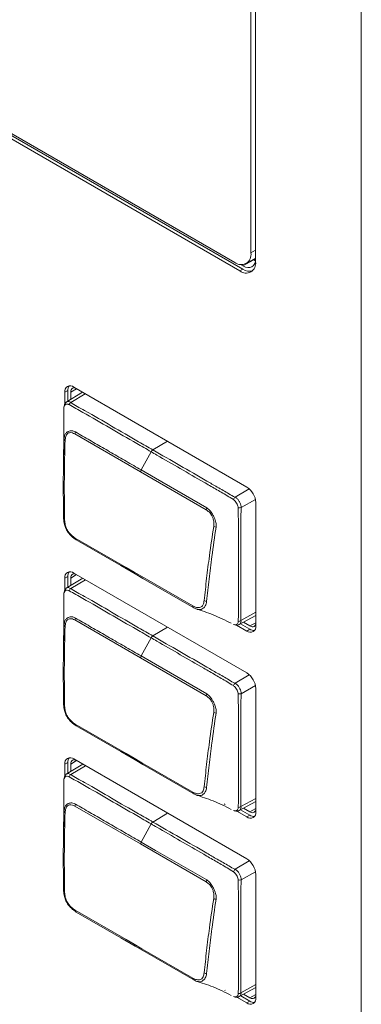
# Model space of a CAD drawing. Header units: millimetres. Extents: x 0 to 1118, y 0 to 864.
# Tile 196 of 256: x 197 to 202, y 634 to 648. Entities that reach past the tile are written whole.
import ezdxf

# ---------------------------------------------------------------- set-up
doc = ezdxf.new("R2010")
doc.units = ezdxf.units.MM

msp = doc.modelspace()

# ---------------------------------------------------------------- linework, layer by layer
at = {"color": 7, "linetype": 'Continuous', "lineweight": 15}
for p, q in [((202.0667, 662.834), (202.0667, 614.3519)), ((200.4501, 645.0499), (200.4501, 659.0168)), ((200.5177, 644.919), (200.5177, 659.0655)), ((180.0642, 656.4606), (200.2874, 644.786)), ((180.1084, 656.4862), (200.3316, 644.8115)), ((180.1437, 656.4969), (200.2114, 644.912)), ((200.3316, 644.8608), (200.2965, 644.881)), ((200.3801, 644.8953), (200.5177, 644.9747)), ((200.5175, 644.9496), (200.4958, 644.9621)), ((200.5166, 644.9501), (200.5175, 644.9496)), ((197.7232, 643.0088), (197.7232, 642.8383)), ((197.9838, 643.0105), (197.745, 642.8658)), ((197.7674, 643.0343), (197.7674, 642.8794)), ((197.8101, 642.9052), (197.8101, 643.0097)), ((200.39, 641.6215), (197.855, 643.0849)), ((200.5217, 639.5887), (200.5217, 641.3933)), ((197.7232, 640.2856), (197.7232, 640.1131)), ((197.9855, 640.2864), (197.745, 640.1406)), ((197.7674, 640.3111), (197.7674, 640.1542)), ((197.8101, 640.18), (197.8101, 640.2865)), ((200.39, 638.8983), (197.855, 640.3617)), ((200.2782, 639.6085), (200.5217, 639.7422)), ((200.2386, 639.6), (200.39, 639.5126)), ((200.2956, 639.6181), (200.4341, 639.5382)), ((200.4341, 639.5874), (200.3394, 639.6421)), ((200.5217, 636.8656), (200.5217, 638.6701)), ((197.7232, 637.5625), (197.7232, 637.3879)), ((197.9872, 637.5622), (197.745, 637.4154)), ((197.7674, 637.588), (197.7674, 637.429)), ((197.8101, 637.4548), (197.8101, 637.5634)), ((200.39, 636.1751), (197.855, 637.6385)), ((200.0595, 636.9802), (200.0722, 636.9729)), ((200.2782, 636.8833), (200.5217, 637.017)), ((200.2417, 636.8751), (200.39, 636.7895)), ((200.2975, 636.8939), (200.4341, 636.815)), ((200.4341, 636.8642), (200.3412, 636.9179)), ((200.5217, 634.1424), (200.5217, 635.9469)), ((200.0691, 634.2515), (200.0731, 634.2492)), ((200.2782, 634.1581), (200.5217, 634.2918)), ((200.2448, 634.1501), (200.39, 634.0663)), ((200.2993, 634.1697), (200.4341, 634.0918)), ((200.4341, 634.1411), (200.343, 634.1937))]:
    msp.add_line(p, q, dxfattribs=at)
at = {"color": 9, "linetype": 'Continuous', "lineweight": 0}
for p, q in [((200.4501, 645.0499), (200.5177, 645.0889)), ((200.3316, 644.8608), (200.4937, 644.9478)), ((200.4937, 644.9478), (200.4824, 644.9544)), ((200.5177, 644.9357), (200.4937, 644.9478)), ((200.3316, 644.8115), (200.2874, 644.786)), ((197.7674, 643.0343), (197.7232, 643.0088)), ((197.8946, 643.062), (197.8101, 643.0097)), ((198.023, 642.9879), (197.8122, 642.8615)), ((198.8315, 641.8443), (197.8697, 642.3995)), ((199.012, 642.1661), (199.2255, 642.2937)), ((198.8407, 641.8725), (198.9867, 642.1385)), ((199.7932, 641.2891), (198.8315, 641.8443)), ((200.2167, 641.4738), (200.4233, 641.5972)), ((200.5166, 641.4379), (200.3058, 641.3203)), ((197.7674, 640.3111), (197.7232, 640.2856)), ((197.8946, 640.3388), (197.8101, 640.2865)), ((198.0247, 640.2637), (197.8122, 640.1363)), ((198.8315, 639.1191), (197.8697, 639.6743)), ((200.3038, 639.6658), (200.5217, 639.7872)), ((199.012, 639.4409), (199.2272, 639.5695)), ((200.4341, 639.5382), (200.39, 639.5126)), ((200.4341, 639.5874), (200.5217, 639.6344)), ((198.8407, 639.1473), (198.9867, 639.4133)), ((199.7932, 638.5639), (198.8315, 639.1191)), ((200.2167, 638.7486), (200.4247, 638.8728)), ((200.517, 638.7129), (200.3058, 638.5951)), ((197.7674, 637.588), (197.7232, 637.5625)), ((197.8946, 637.6157), (197.8101, 637.5634)), ((198.0264, 637.5396), (197.8122, 637.4111)), ((198.8315, 636.3939), (197.8697, 636.9491)), ((200.3038, 636.9406), (200.5217, 637.062)), ((199.012, 636.7157), (199.229, 636.8454)), ((200.4341, 636.815), (200.39, 636.7895)), ((200.4341, 636.8642), (200.5217, 636.9113)), ((198.8407, 636.4221), (198.9867, 636.6881)), ((199.7932, 635.8387), (198.8315, 636.3939)), ((200.2167, 636.0234), (200.4261, 636.1484)), ((200.5174, 635.9879), (200.3058, 635.8699)), ((200.3038, 634.2154), (200.5217, 634.3368)), ((200.4341, 634.0918), (200.39, 634.0663)), ((200.4341, 634.1411), (200.5217, 634.1881))]:
    msp.add_line(p, q, dxfattribs=at)
at = {"color": 7, "linetype": 'Continuous', "lineweight": 15, "flags": 128}
for points in [[(200.5177, 644.9423), (200.5156, 644.9289), (200.5049, 644.8944), (200.4876, 644.867), (200.4643, 644.8476), (200.4358, 644.8371), (200.4034, 644.8358), (200.3682, 644.8438), (200.3316, 644.8608)], [(197.8101, 643.0097), (197.8118, 643.0288), (197.8169, 643.0451), (197.8251, 643.0582), (197.8362, 643.0674), (197.8497, 643.0724), (197.8651, 643.073), (197.8818, 643.0692), (197.8827, 643.0689)], [(197.8768, 640.8727), (198.6213, 640.4429), (198.737, 640.3761)], [(198.7525, 640.3499), (198.5416, 640.4716), (197.8913, 640.8471)], [(197.8101, 640.2865), (197.8118, 640.3056), (197.8169, 640.322), (197.8251, 640.335), (197.8362, 640.3442), (197.8497, 640.3492), (197.8651, 640.3498), (197.8818, 640.346), (197.8827, 640.3457)], [(198.737, 640.3761), (198.8528, 640.3093), (199.5972, 639.8795)], [(199.6137, 639.8528), (198.8682, 640.2831), (198.7525, 640.3499)], [(200.5217, 639.6207), (200.5215, 639.6198), (200.5165, 639.6034), (200.5082, 639.5904), (200.4971, 639.5812), (200.4836, 639.5762), (200.4682, 639.5756), (200.4515, 639.5794), (200.4341, 639.5874)], [(197.8768, 638.1475), (198.6213, 637.7177), (198.737, 637.6509)], [(198.7525, 637.6247), (198.5416, 637.7464), (197.8913, 638.1219)], [(197.8101, 637.5634), (197.8118, 637.5824), (197.8169, 637.5988), (197.8251, 637.6118), (197.8362, 637.621), (197.8497, 637.626), (197.8651, 637.6267), (197.8818, 637.6229), (197.8827, 637.6225)], [(198.737, 637.6509), (198.8528, 637.5841), (199.5972, 637.1543)], [(199.6137, 637.1276), (198.8682, 637.5579), (198.7525, 637.6247)], [(200.5217, 636.8975), (200.5215, 636.8966), (200.5165, 636.8802), (200.5082, 636.8672), (200.4971, 636.858), (200.4836, 636.853), (200.4682, 636.8524), (200.4515, 636.8562), (200.4341, 636.8642)], [(197.8768, 635.4223), (198.6213, 634.9925), (198.737, 634.9257)], [(198.7525, 634.8995), (198.5416, 635.0212), (197.8913, 635.3967)], [(198.737, 634.9257), (198.8528, 634.8589), (199.5972, 634.4291)], [(199.6137, 634.4024), (198.8682, 634.8327), (198.7525, 634.8995)], [(200.5217, 634.1744), (200.5215, 634.1734), (200.5165, 634.1571), (200.5082, 634.144), (200.4971, 634.1348), (200.4836, 634.1298), (200.4682, 634.1292), (200.4515, 634.133), (200.4341, 634.1411)]]:
    msp.add_lwpolyline(points, dxfattribs=at)
at = {"color": 9, "linetype": 'Continuous', "lineweight": 0, "flags": 128}
for points in [[(197.7509, 642.8689), (197.7698, 642.8744), (197.7976, 642.8679), (197.8121, 642.8615), (197.8122, 642.8615), (197.8122, 642.8615)], [(198.8407, 641.8725), (199.0515, 641.7508), (199.8032, 641.3168)], [(197.7509, 640.1437), (197.7698, 640.1492), (197.7976, 640.1427), (197.8121, 640.1363), (197.8122, 640.1363), (197.8122, 640.1363)], [(198.8407, 639.1473), (199.0515, 639.0256), (199.8032, 638.5916)], [(197.7509, 637.4185), (197.7698, 637.424), (197.7976, 637.4175), (197.8121, 637.4111), (197.8122, 637.4111), (197.8122, 637.4111)], [(198.8407, 636.4221), (199.0515, 636.3004), (199.8032, 635.8664)]]:
    msp.add_lwpolyline(points, dxfattribs=at)
at = {"color": 7, "linetype": 'Continuous', "lineweight": 15}
for centre, radius, start, end in [((200.3046, 645.0263), 0.1474, 230.79634, 9.21441), ((200.3773, 644.8962), 0.1422, 230.79705, 9.21356), ((200.4309, 644.9554), 0.1748, 235.41131, 283.21558), ((197.8035, 643.0218), 0.0814, 50.79658, 189.21429), ((197.8782, 643.0397), 0.1109, 145.70321, 182.80956), ((200.2357, 641.3803), 0.2863, 2.60538, 57.39458), ((197.8981, 640.8679), 0.0219, 167.1725, 251.88124), ((197.8035, 640.2987), 0.0814, 50.79653, 189.21435), ((197.8782, 640.3166), 0.1109, 145.70313, 182.80964), ((198.7598, 640.3719), 0.0232, 169.51141, 251.62951), ((200.4414, 639.5757), 0.0814, 230.79655, 9.21433), ((200.4942, 639.6313), 0.1109, 237.18923, 274.30124), ((200.2357, 638.6571), 0.2863, 2.60535, 57.39461), ((197.8981, 638.1427), 0.0219, 167.17308, 251.88066), ((197.8035, 637.5755), 0.0814, 50.79637, 189.21438), ((197.8782, 637.5934), 0.1109, 145.70329, 182.80949), ((198.7598, 637.6467), 0.0232, 169.51097, 251.62977), ((200.4414, 636.8525), 0.0814, 230.79676, 9.21424), ((200.4942, 636.9082), 0.1109, 237.18962, 274.301), ((200.2357, 635.9339), 0.2863, 2.60531, 57.39469), ((197.8981, 635.4175), 0.0219, 167.17276, 251.88098), ((198.7598, 634.9215), 0.0232, 169.51011, 251.63063), ((200.4414, 634.1294), 0.0814, 230.79665, 9.2141), ((200.4942, 634.185), 0.1109, 237.19015, 274.29988)]:
    msp.add_arc(centre, radius, start, end, dxfattribs=at)
at = {"color": 9, "linetype": 'Continuous', "lineweight": 0}
for centre, radius, start, end in [((200.5073, 644.9271), 0.0248, 68.06185, 123.31739), ((197.8467, 642.805), 0.0662, 121.46568, 159.35959), ((197.9436, 642.3935), 0.0741, 152.09036, 175.31461), ((197.7348, 642.3246), 0.0233, 190.72574, 249.62389), ((199.0518, 642.1043), 0.0735, 122.77661, 152.31157), ((198.9061, 641.8356), 0.0752, 150.57171, 173.30501), ((200.2715, 641.411), 0.0833, 131.09892, 161.14539), ((199.8686, 641.2775), 0.0763, 148.9959, 171.25246), ((200.2785, 641.3991), 0.0834, 258.68202, 289.10462), ((197.7261, 641.158), 0.0205, 188.54877, 254.00381), ((199.9452, 641.1154), 0.0808, 239.34112, 265.36009), ((197.8467, 640.0798), 0.0662, 121.4657, 159.3594), ((199.6215, 639.876), 0.0245, 171.71719, 251.50049), ((199.8054, 640.0185), 0.0727, 236.19074, 265.8645), ((197.9436, 639.6683), 0.0741, 152.09066, 175.31438), ((197.7348, 639.5994), 0.0233, 190.72595, 249.62353), ((200.2643, 639.7242), 0.0705, 270.27794, 304.11323), ((199.0518, 639.3791), 0.0735, 122.77622, 152.31197), ((198.9061, 639.1104), 0.0752, 150.57178, 173.30499), ((200.2715, 638.6858), 0.0833, 131.09892, 161.14531), ((199.8686, 638.5523), 0.0763, 148.99626, 171.2522), ((200.2785, 638.6739), 0.0834, 258.68224, 289.10428), ((197.7261, 638.4328), 0.0205, 188.54804, 254.00453), ((199.9452, 638.3902), 0.0808, 239.34113, 265.3603), ((197.8467, 637.3546), 0.0662, 121.46473, 159.36005), ((199.8054, 637.2933), 0.0727, 236.19115, 265.86492), ((199.6215, 637.1508), 0.0245, 171.71779, 251.49989), ((197.9436, 636.9431), 0.0741, 152.09008, 175.31476), ((200.2643, 636.9989), 0.0705, 270.27843, 304.11248), ((197.7348, 636.8742), 0.0233, 190.72536, 249.62412), ((199.0518, 636.6539), 0.0735, 122.77634, 152.31106), ((198.9061, 636.3852), 0.0752, 150.57191, 173.30487), ((200.2715, 635.9606), 0.0833, 131.09904, 161.14491), ((199.8686, 635.8271), 0.0763, 148.9956, 171.2526), ((200.2785, 635.9487), 0.0834, 258.68221, 289.1048), ((197.7261, 635.7076), 0.0205, 188.54875, 254.00253), ((199.9452, 635.665), 0.0808, 239.34125, 265.36075), ((199.8054, 634.5681), 0.0727, 236.19103, 265.86282), ((199.6215, 634.4256), 0.0245, 171.71744, 251.50025), ((200.2643, 634.2737), 0.0705, 270.27711, 304.11481)]:
    msp.add_arc(centre, radius, start, end, dxfattribs=at)
at = {"color": 7, "linetype": 'Continuous', "lineweight": 15}
for points, knots in [([(197.7515, 642.8681), (197.7476, 642.8661), (197.7364, 642.8603), (197.7243, 642.843), (197.7145, 642.8196), (197.7111, 642.8011), (197.7098, 642.791), (197.7097, 642.7897)], [0, 0, 0, 0, 0.1335604, 0.3845272, 0.6309093, 0.9547378, 1, 1, 1, 1]), ([(197.7105, 642.7845), (197.7096, 642.7087), (197.7072, 642.5096), (197.7068, 642.309), (197.7066, 642.1848)], [0, 0, 0, 0, 0.3807297, 1, 1, 1, 1]), ([(197.7058, 641.155), (197.7039, 641.2727), (197.6999, 641.5236), (197.7014, 641.912), (197.7084, 642.1841), (197.7119, 642.3203)], [0, 0, 0, 0, 0.3060485, 0.6525292, 1, 1, 1, 1]), ([(197.7064, 642.1911), (197.7059, 642.1436), (197.705, 642.0473), (197.7035, 641.9516), (197.7027, 641.9031)], [0, 0, 0, 0, 0.492673, 1, 1, 1, 1]), ([(197.8913, 640.8471), (197.867, 640.8638), (197.8257, 640.8922), (197.7807, 640.9442), (197.7541, 640.9819), (197.7329, 641.0211), (197.7124, 641.0817), (197.7082, 641.1283), (197.7058, 641.155)], [0, 0, 0, 0, 0.2569898, 0.4357473, 0.518339, 0.6080521, 0.7758642, 1, 1, 1, 1]), ([(197.7204, 641.1383), (197.7225, 641.1148), (197.7261, 641.0744), (197.7435, 641.0224), (197.7713, 640.9711), (197.8143, 640.9165), (197.856, 640.8873), (197.8768, 640.8727)], [0, 0, 0, 0, 0.2314645, 0.3974149, 0.4815435, 0.7415687, 1, 1, 1, 1]), ([(197.7515, 640.1429), (197.7476, 640.1409), (197.7364, 640.1351), (197.7243, 640.1178), (197.7145, 640.0944), (197.7111, 640.0759), (197.7098, 640.0658), (197.7097, 640.0645)], [0, 0, 0, 0, 0.1335601, 0.3845265, 0.6309081, 0.9547372, 1, 1, 1, 1]), ([(197.7105, 640.0593), (197.7096, 639.9835), (197.7072, 639.7844), (197.7068, 639.5838), (197.7066, 639.4596)], [0, 0, 0, 0, 0.3807297, 1, 1, 1, 1]), ([(199.669, 639.8299), (199.6688, 639.8299), (199.6659, 639.83), (199.6474, 639.8372), (199.6289, 639.8458), (199.6137, 639.8528)], [0, 0, 0, 0, 0.0099872, 0.186868, 1, 1, 1, 1]), ([(199.6436, 639.8371), (199.7271, 639.8107), (199.8976, 639.757), (200.072, 639.6704), (200.161, 639.6262)], [0, 0, 0, 0, 0.4901094, 1, 1, 1, 1]), ([(197.7058, 638.4298), (197.7039, 638.5475), (197.6999, 638.7984), (197.7014, 639.1868), (197.7084, 639.4589), (197.7119, 639.5951)], [0, 0, 0, 0, 0.3060485, 0.6525291, 1, 1, 1, 1]), ([(200.1935, 639.6102), (200.2006, 639.6076), (200.2159, 639.6019), (200.2348, 639.6056), (200.2515, 639.6169), (200.2628, 639.6339), (200.2641, 639.648), (200.2646, 639.6536)], [0, 0, 0, 0, 0.1974654, 0.4279009, 0.6367978, 0.8556222, 1, 1, 1, 1]), ([(200.2046, 639.6079), (200.2126, 639.6045), (200.2304, 639.5967), (200.2577, 639.5983), (200.2721, 639.6067), (200.277, 639.6096)], [0, 0, 0, 0, 0.34591123, 0.77431486, 1, 1, 1, 1]), ([(197.7064, 639.4659), (197.7059, 639.4184), (197.705, 639.3221), (197.7035, 639.2264), (197.7027, 639.1779)], [0, 0, 0, 0, 0.4926729, 1, 1, 1, 1]), ([(197.8913, 638.1219), (197.867, 638.1386), (197.8257, 638.167), (197.7807, 638.219), (197.7541, 638.2567), (197.7329, 638.2959), (197.7124, 638.3565), (197.7082, 638.4031), (197.7058, 638.4298)], [0, 0, 0, 0, 0.2569898, 0.4357472, 0.5183387, 0.608052, 0.7758645, 1, 1, 1, 1]), ([(197.7204, 638.4131), (197.7225, 638.3896), (197.7261, 638.3492), (197.7435, 638.2972), (197.7713, 638.2459), (197.8143, 638.1913), (197.856, 638.1621), (197.8768, 638.1475)], [0, 0, 0, 0, 0.2314651, 0.3974155, 0.4815438, 0.7415685, 1, 1, 1, 1]), ([(197.7515, 637.4177), (197.7476, 637.4157), (197.7364, 637.4099), (197.7243, 637.3925), (197.7145, 637.3692), (197.7111, 637.3507), (197.7098, 637.3406), (197.7097, 637.3393)], [0, 0, 0, 0, 0.13355985, 0.38452566, 0.63090888, 0.95473511, 1, 1, 1, 1]), ([(197.7105, 637.3341), (197.7096, 637.2583), (197.7072, 637.0592), (197.7068, 636.8586), (197.7066, 636.7344)], [0, 0, 0, 0, 0.3807299, 1, 1, 1, 1]), ([(199.669, 637.1047), (199.6688, 637.1047), (199.6659, 637.1048), (199.6474, 637.112), (199.6289, 637.1206), (199.6137, 637.1276)], [0, 0, 0, 0, 0.0099872, 0.1868689, 1, 1, 1, 1]), ([(199.6436, 637.1118), (199.7271, 637.0855), (199.8976, 637.0318), (200.072, 636.9452), (200.161, 636.901)], [0, 0, 0, 0, 0.4901093, 1, 1, 1, 1]), ([(197.7058, 635.7046), (197.7039, 635.8223), (197.6999, 636.0732), (197.7014, 636.4616), (197.7084, 636.7336), (197.7119, 636.8699)], [0, 0, 0, 0, 0.3060482, 0.6525291, 1, 1, 1, 1]), ([(200.1935, 636.885), (200.2006, 636.8824), (200.2159, 636.8767), (200.2348, 636.8804), (200.2515, 636.8917), (200.2628, 636.9087), (200.2641, 636.9228), (200.2646, 636.9284)], [0, 0, 0, 0, 0.1974657, 0.4279006, 0.6367976, 0.8556228, 1, 1, 1, 1]), ([(200.2046, 636.8827), (200.2126, 636.8793), (200.2304, 636.8715), (200.2577, 636.8731), (200.2721, 636.8815), (200.277, 636.8844)], [0, 0, 0, 0, 0.3459108, 0.7743135, 1, 1, 1, 1]), ([(197.7064, 636.7407), (197.7059, 636.6932), (197.705, 636.5969), (197.7035, 636.5012), (197.7027, 636.4527)], [0, 0, 0, 0, 0.492673, 1, 1, 1, 1]), ([(197.8913, 635.3967), (197.867, 635.4134), (197.8257, 635.4418), (197.7807, 635.4938), (197.7541, 635.5314), (197.7329, 635.5707), (197.7124, 635.6313), (197.7082, 635.6779), (197.7058, 635.7046)], [0, 0, 0, 0, 0.2569894, 0.4357472, 0.5183378, 0.6080511, 0.7758624, 1, 1, 1, 1]), ([(197.7204, 635.6879), (197.7225, 635.6644), (197.7261, 635.624), (197.7435, 635.572), (197.7713, 635.5207), (197.8143, 635.4661), (197.856, 635.4369), (197.8768, 635.4223)], [0, 0, 0, 0, 0.2314651, 0.3974143, 0.4815436, 0.741569, 1, 1, 1, 1]), ([(199.669, 634.3795), (199.6688, 634.3795), (199.6659, 634.3796), (199.6474, 634.3868), (199.6289, 634.3954), (199.6137, 634.4024)], [0, 0, 0, 0, 0.0099846, 0.1868656, 1, 1, 1, 1]), ([(199.6436, 634.3866), (199.7271, 634.3603), (199.8976, 634.3066), (200.072, 634.22), (200.161, 634.1758)], [0, 0, 0, 0, 0.49010968, 1, 1, 1, 1]), ([(200.1935, 634.1598), (200.2006, 634.1572), (200.2159, 634.1515), (200.2348, 634.1552), (200.2515, 634.1665), (200.2628, 634.1835), (200.2641, 634.1976), (200.2646, 634.2032)], [0, 0, 0, 0, 0.1974644, 0.4279027, 0.6367999, 0.8556227, 1, 1, 1, 1]), ([(200.2046, 634.1575), (200.2126, 634.154), (200.2304, 634.1463), (200.2577, 634.1479), (200.2721, 634.1563), (200.277, 634.1592)], [0, 0, 0, 0, 0.3459108, 0.7743135, 1, 1, 1, 1])]:
    msp.add_open_spline(points, degree=3, knots=knots, dxfattribs=at)
at = {"color": 9, "linetype": 'Continuous', "lineweight": 0}
for points, knots in [([(197.8122, 642.8615), (197.8122, 642.8615), (197.861, 642.823), (198.0926, 642.7027), (198.4034, 642.5155), (198.7424, 642.322), (198.943, 642.206), (199.012, 642.1661)], [0, 0, 0, 0, 0.0000091, 0.1686198, 0.4982932, 0.827436, 1, 1, 1, 1]), ([(197.7848, 642.8283), (197.78, 642.83), (197.7667, 642.8347), (197.7483, 642.8373), (197.7318, 642.8319), (197.717, 642.8161), (197.7131, 642.7971), (197.7105, 642.7845)], [0, 0, 0, 0, 0.1274952, 0.3530413, 0.515864, 0.6796836, 1, 1, 1, 1]), ([(198.9867, 642.1385), (198.9164, 642.1791), (198.7154, 642.2952), (198.3822, 642.4872), (198.0522, 642.6789), (197.8523, 642.7906), (197.7848, 642.8283)], [0, 0, 0, 0, 0.1755, 0.5019192, 0.8316272, 1, 1, 1, 1]), ([(197.7119, 642.3203), (197.7146, 642.3434), (197.7193, 642.3851), (197.7401, 642.4141), (197.7622, 642.4313), (197.7908, 642.4449), (197.835, 642.4486), (197.8652, 642.4343), (197.8781, 642.4282)], [0, 0, 0, 0, 0.2360364, 0.4261776, 0.4777371, 0.6372461, 0.8445979, 1, 1, 1, 1]), ([(197.8697, 642.3995), (197.8582, 642.4051), (197.8316, 642.4178), (197.7941, 642.4213), (197.7579, 642.4051), (197.7338, 642.364), (197.7291, 642.3231), (197.7267, 642.3027)], [0, 0, 0, 0, 0.16065562, 0.36900692, 0.52413073, 0.7628748, 1, 1, 1, 1]), ([(197.8781, 642.4282), (197.9133, 642.4077), (198.0187, 642.3464), (198.1946, 642.2458), (198.4077, 642.1224), (198.623, 641.9982), (198.7681, 641.9144), (198.8407, 641.8725)], [0, 0, 0, 0, 0.1096442, 0.3287352, 0.547826, 0.7739144, 1, 1, 1, 1]), ([(197.7267, 642.3027), (197.7232, 642.1665), (197.7162, 641.8942), (197.7146, 641.5061), (197.7186, 641.2556), (197.7204, 641.1383)], [0, 0, 0, 0, 0.3473043, 0.6944237, 1, 1, 1, 1]), ([(200.1926, 641.4379), (200.1621, 641.4568), (200.0745, 641.5112), (199.93, 641.5936), (199.7009, 641.7263), (199.4144, 641.8915), (199.1572, 642.0401), (199.0146, 642.1224), (198.9867, 642.1385)], [0, 0, 0, 0, 0.0757395, 0.2176955, 0.3602534, 0.6454105, 0.9305546, 1, 1, 1, 1]), ([(199.012, 642.1661), (199.1438, 642.0899), (199.4074, 641.9375), (199.7231, 641.7569), (199.9608, 641.6166), (200.103, 641.5417), (200.1817, 641.4859), (200.2167, 641.4738), (200.2167, 641.4738)], [0, 0, 0, 0, 0.3291483, 0.6582945, 0.7848959, 0.9280243, 0.999991, 1, 1, 1, 1]), ([(200.2621, 641.3174), (200.2612, 641.3259), (200.2593, 641.344), (200.2462, 641.3727), (200.2294, 641.4013), (200.2116, 641.4247), (200.1981, 641.4341), (200.1926, 641.4379)], [0, 0, 0, 0, 0.1909103, 0.4066684, 0.6310798, 0.8515391, 1, 1, 1, 1]), ([(200.2167, 641.4738), (200.2167, 641.4738), (200.2241, 641.4695), (200.2432, 641.458), (200.2681, 641.4301), (200.2903, 641.3941), (200.3033, 641.3558), (200.3081, 641.3323), (200.3058, 641.3203), (200.3058, 641.3203)], [0, 0, 0, 0, 0.0000759, 0.15990502, 0.3740588, 0.58808752, 0.79409062, 0.99992147, 1, 1, 1, 1]), ([(199.9039, 641.0459), (199.9052, 641.0589), (199.9084, 641.0916), (199.9012, 641.1421), (199.8869, 641.185), (199.8665, 641.2222), (199.8363, 641.2592), (199.8075, 641.2792), (199.7932, 641.2891)], [0, 0, 0, 0, 0.15004059, 0.37763086, 0.5187179, 0.59382102, 0.79769875, 1, 1, 1, 1]), ([(199.8032, 641.3168), (199.8192, 641.3055), (199.8517, 641.2824), (199.8806, 641.2354), (199.9034, 641.1921), (199.9254, 641.1475), (199.9374, 641.1064), (199.9414, 641.0667), (199.9399, 641.0495), (199.9386, 641.0348)], [0, 0, 0, 0, 0.1969509, 0.4004703, 0.4775201, 0.621985, 0.8271021, 0.8521965, 1, 1, 1, 1]), ([(200.2646, 639.6536), (200.2657, 639.7403), (200.2678, 639.9123), (200.2674, 640.2576), (200.2681, 640.5984), (200.2663, 640.8943), (200.2683, 641.0616), (200.2638, 641.1859), (200.2627, 641.2727), (200.2621, 641.3174)], [0, 0, 0, 0, 0.157294, 0.3124744, 0.6224681, 0.7721952, 0.8473553, 0.921427, 1, 1, 1, 1]), ([(200.3058, 641.3203), (200.3058, 641.3203), (200.3058, 641.2786), (200.3, 641.1923), (200.3044, 641.07), (200.3011, 640.9022), (200.3022, 640.6065), (200.3021, 640.2659), (200.3012, 639.9219), (200.3038, 639.7517), (200.3038, 639.6658), (200.3038, 639.6658)], [0, 0, 0, 0, 0.0000073, 0.0756861, 0.1509895, 0.2262749, 0.3768446, 0.6884186, 0.8442084, 0.9999926, 1, 1, 1, 1]), ([(199.7649, 639.9581), (199.7763, 640.0667), (199.799, 640.2839), (199.8443, 640.6462), (199.8824, 640.9015), (199.9039, 641.0459)], [0, 0, 0, 0, 0.3029742, 0.6058252, 1, 1, 1, 1]), ([(199.9386, 641.0348), (199.9175, 640.8902), (199.8803, 640.6348), (199.8349, 640.2722), (199.8117, 640.0549), (199.8001, 639.946)], [0, 0, 0, 0, 0.39426687, 0.69655158, 1, 1, 1, 1]), ([(197.7848, 640.1031), (197.78, 640.1048), (197.7667, 640.1095), (197.7483, 640.1121), (197.7318, 640.1067), (197.717, 640.0909), (197.7131, 640.0719), (197.7105, 640.0593)], [0, 0, 0, 0, 0.1274953, 0.3530408, 0.5158636, 0.6796831, 1, 1, 1, 1]), ([(197.8122, 640.1363), (197.8122, 640.1363), (197.861, 640.0975), (198.0926, 639.9778), (198.4034, 639.7902), (198.7424, 639.5968), (198.943, 639.4808), (199.012, 639.4409)], [0, 0, 0, 0, 0.0000091, 0.1686198, 0.4982932, 0.827436, 1, 1, 1, 1]), ([(198.9867, 639.4133), (198.9164, 639.4539), (198.7154, 639.57), (198.3822, 639.762), (198.0522, 639.9537), (197.8523, 640.0654), (197.7848, 640.1031)], [0, 0, 0, 0, 0.1755, 0.5019192, 0.8316272, 1, 1, 1, 1]), ([(199.5972, 639.8795), (199.611, 639.8728), (199.6452, 639.8558), (199.6908, 639.8526), (199.7301, 639.8661), (199.7546, 639.9021), (199.7611, 639.9375), (199.7649, 639.9581)], [0, 0, 0, 0, 0.1694309, 0.4225312, 0.5936455, 0.7635748, 1, 1, 1, 1]), ([(199.8001, 639.946), (199.7951, 639.923), (199.7864, 639.8827), (199.7517, 639.8447), (199.719, 639.8236), (199.6868, 639.8277), (199.669, 639.8299)], [0, 0, 0, 0, 0.2879901, 0.5044592, 0.7267972, 1, 1, 1, 1]), ([(197.7119, 639.5951), (197.7146, 639.6182), (197.7193, 639.6599), (197.7401, 639.6889), (197.7622, 639.7061), (197.7908, 639.7197), (197.835, 639.7234), (197.8652, 639.7091), (197.8781, 639.703)], [0, 0, 0, 0, 0.2360365, 0.4261774, 0.4777373, 0.6372459, 0.8445979, 1, 1, 1, 1]), ([(197.8697, 639.6743), (197.8582, 639.6799), (197.8316, 639.6926), (197.7941, 639.6961), (197.7579, 639.6798), (197.7338, 639.6388), (197.7291, 639.5979), (197.7267, 639.5775)], [0, 0, 0, 0, 0.1606555, 0.3690068, 0.5241305, 0.7628744, 1, 1, 1, 1]), ([(197.8781, 639.703), (197.9133, 639.6825), (198.0187, 639.6212), (198.1946, 639.5206), (198.4077, 639.3972), (198.623, 639.273), (198.7681, 639.1892), (198.8407, 639.1473)], [0, 0, 0, 0, 0.1096442, 0.3287352, 0.547826, 0.7739144, 1, 1, 1, 1]), ([(197.7267, 639.5775), (197.7232, 639.4413), (197.7162, 639.1689), (197.7146, 638.7809), (197.7186, 638.5304), (197.7204, 638.4131)], [0, 0, 0, 0, 0.3473043, 0.6944238, 1, 1, 1, 1]), ([(200.3038, 639.6658), (200.3038, 639.6658), (200.3057, 639.6584), (200.302, 639.6388), (200.2937, 639.6185), (200.2817, 639.6122), (200.277, 639.6097)], [0, 0, 0, 0, 0.0001534, 0.3175956, 0.729305, 1, 1, 1, 1]), ([(200.1926, 638.7127), (200.1621, 638.7316), (200.0745, 638.786), (199.93, 638.8684), (199.7009, 639.0011), (199.4144, 639.1663), (199.1572, 639.3149), (199.0146, 639.3972), (198.9867, 639.4133)], [0, 0, 0, 0, 0.0757395, 0.2176955, 0.3602534, 0.6454105, 0.9305546, 1, 1, 1, 1]), ([(199.012, 639.4409), (199.1438, 639.3647), (199.4074, 639.2123), (199.7231, 639.0317), (199.9608, 638.8914), (200.103, 638.8165), (200.1817, 638.7607), (200.2167, 638.7486), (200.2167, 638.7486)], [0, 0, 0, 0, 0.3291483, 0.6582945, 0.7848959, 0.9280243, 0.999991, 1, 1, 1, 1]), ([(200.2621, 638.5922), (200.2612, 638.6007), (200.2593, 638.6188), (200.2462, 638.6475), (200.2294, 638.676), (200.2116, 638.6995), (200.1981, 638.7089), (200.1926, 638.7127)], [0, 0, 0, 0, 0.1909102, 0.4066682, 0.6310801, 0.8515391, 1, 1, 1, 1]), ([(200.2167, 638.7486), (200.2167, 638.7486), (200.2241, 638.7443), (200.2432, 638.7328), (200.2681, 638.7049), (200.2903, 638.6689), (200.3033, 638.6306), (200.308, 638.6071), (200.3058, 638.5951), (200.3058, 638.5951)], [0, 0, 0, 0, 0.0000759, 0.159905, 0.3740586, 0.5880873, 0.7940901, 0.9999206, 1, 1, 1, 1]), ([(199.9039, 638.3207), (199.9052, 638.3337), (199.9084, 638.3664), (199.9012, 638.4169), (199.8869, 638.4598), (199.8665, 638.497), (199.8363, 638.534), (199.8075, 638.554), (199.7932, 638.5639)], [0, 0, 0, 0, 0.1500409, 0.3776308, 0.5187182, 0.593821, 0.7976987, 1, 1, 1, 1]), ([(199.8032, 638.5916), (199.8192, 638.5803), (199.8517, 638.5572), (199.8806, 638.5102), (199.9034, 638.4669), (199.9254, 638.4223), (199.9374, 638.3812), (199.9414, 638.3415), (199.9399, 638.3243), (199.9386, 638.3096)], [0, 0, 0, 0, 0.196951, 0.4004706, 0.47752, 0.6219853, 0.8271021, 0.8521967, 1, 1, 1, 1]), ([(200.2646, 636.9284), (200.2657, 637.015), (200.2678, 637.1871), (200.2674, 637.5324), (200.2681, 637.8732), (200.2663, 638.169), (200.2683, 638.3364), (200.2638, 638.4607), (200.2627, 638.5475), (200.2621, 638.5922)], [0, 0, 0, 0, 0.1572941, 0.3124745, 0.6224681, 0.7721952, 0.8473553, 0.921427, 1, 1, 1, 1]), ([(200.3058, 638.5951), (200.3058, 638.5951), (200.3058, 638.5534), (200.3, 638.4671), (200.3044, 638.3448), (200.3011, 638.177), (200.3022, 637.8813), (200.3021, 637.5407), (200.3012, 637.1967), (200.3038, 637.0264), (200.3038, 636.9406), (200.3038, 636.9406)], [0, 0, 0, 0, 0.0000072, 0.075686, 0.1509894, 0.2262749, 0.3768446, 0.6884186, 0.8442083, 0.9999926, 1, 1, 1, 1]), ([(199.7649, 637.2329), (199.7763, 637.3415), (199.799, 637.5587), (199.8443, 637.921), (199.8824, 638.1763), (199.9039, 638.3207)], [0, 0, 0, 0, 0.3029744, 0.6058252, 1, 1, 1, 1]), ([(199.9386, 638.3096), (199.9175, 638.165), (199.8803, 637.9096), (199.8349, 637.547), (199.8117, 637.3297), (199.8001, 637.2208)], [0, 0, 0, 0, 0.39426698, 0.69655159, 1, 1, 1, 1]), ([(197.7848, 637.3779), (197.78, 637.3796), (197.7667, 637.3843), (197.7483, 637.3869), (197.7318, 637.3815), (197.717, 637.3657), (197.7131, 637.3467), (197.7105, 637.3341)], [0, 0, 0, 0, 0.1274954, 0.3530415, 0.5158645, 0.6796829, 1, 1, 1, 1]), ([(198.9867, 636.6881), (198.9164, 636.7287), (198.7154, 636.8448), (198.3822, 637.0368), (198.0522, 637.2285), (197.8523, 637.3402), (197.7848, 637.3779)], [0, 0, 0, 0, 0.1755, 0.5019192, 0.8316272, 1, 1, 1, 1]), ([(197.8122, 637.4111), (197.8122, 637.4111), (197.861, 637.3735), (198.0926, 637.2514), (198.4034, 637.0654), (198.7424, 636.8716), (198.943, 636.7556), (199.012, 636.7157)], [0, 0, 0, 0, 0.0000091, 0.16861982, 0.49829324, 0.827436, 1, 1, 1, 1]), ([(199.5972, 637.1543), (199.611, 637.1475), (199.6452, 637.1306), (199.6908, 637.1274), (199.7301, 637.1408), (199.7546, 637.1769), (199.7611, 637.2123), (199.7649, 637.2329)], [0, 0, 0, 0, 0.1694309, 0.4225314, 0.5936455, 0.7635751, 1, 1, 1, 1]), ([(199.8001, 637.2208), (199.7951, 637.1978), (199.7864, 637.1575), (199.7517, 637.1195), (199.719, 637.0984), (199.6868, 637.1025), (199.669, 637.1047)], [0, 0, 0, 0, 0.2879914, 0.5044596, 0.7267975, 1, 1, 1, 1]), ([(197.7119, 636.8699), (197.7146, 636.893), (197.7193, 636.9347), (197.7401, 636.9637), (197.7622, 636.9809), (197.7908, 636.9945), (197.835, 636.9982), (197.8652, 636.9839), (197.8781, 636.9778)], [0, 0, 0, 0, 0.2360366, 0.4261776, 0.477737, 0.6372461, 0.8445978, 1, 1, 1, 1]), ([(197.8697, 636.9491), (197.8582, 636.9546), (197.8316, 636.9674), (197.7941, 636.9709), (197.7579, 636.9546), (197.7338, 636.9136), (197.7291, 636.8727), (197.7267, 636.8523)], [0, 0, 0, 0, 0.1606557, 0.3690067, 0.5241305, 0.7628751, 1, 1, 1, 1]), ([(197.8781, 636.9778), (197.9133, 636.9573), (198.0187, 636.896), (198.1946, 636.7954), (198.4077, 636.6719), (198.623, 636.5478), (198.7681, 636.464), (198.8407, 636.4221)], [0, 0, 0, 0, 0.1096442, 0.3287352, 0.547826, 0.7739144, 1, 1, 1, 1]), ([(200.3038, 636.9406), (200.3038, 636.9406), (200.3057, 636.9332), (200.302, 636.9136), (200.2937, 636.8933), (200.2817, 636.887), (200.277, 636.8845)], [0, 0, 0, 0, 0.0001534, 0.3175965, 0.729305, 1, 1, 1, 1]), ([(197.7267, 636.8523), (197.7232, 636.7161), (197.7162, 636.4437), (197.7146, 636.0557), (197.7186, 635.8052), (197.7204, 635.6879)], [0, 0, 0, 0, 0.3473042, 0.6944238, 1, 1, 1, 1]), ([(200.1926, 635.9875), (200.1621, 636.0064), (200.0745, 636.0608), (199.93, 636.1432), (199.7009, 636.2759), (199.4144, 636.4411), (199.1572, 636.5897), (199.0146, 636.672), (198.9867, 636.6881)], [0, 0, 0, 0, 0.07573948, 0.21769551, 0.36025335, 0.64541052, 0.93055457, 1, 1, 1, 1]), ([(199.012, 636.7157), (199.1438, 636.6395), (199.4074, 636.4871), (199.7231, 636.3065), (199.9608, 636.1662), (200.103, 636.0913), (200.1817, 636.0355), (200.2167, 636.0234), (200.2167, 636.0234)], [0, 0, 0, 0, 0.3291483, 0.6582945, 0.7848959, 0.9280243, 0.999991, 1, 1, 1, 1]), ([(200.2621, 635.867), (200.2612, 635.8755), (200.2593, 635.8936), (200.2462, 635.9223), (200.2294, 635.9508), (200.2116, 635.9743), (200.1981, 635.9837), (200.1926, 635.9875)], [0, 0, 0, 0, 0.19091, 0.4066691, 0.6310797, 0.8515392, 1, 1, 1, 1]), ([(200.2167, 636.0234), (200.2167, 636.0234), (200.2241, 636.0191), (200.2432, 636.0076), (200.2681, 635.9797), (200.2903, 635.9437), (200.3033, 635.9054), (200.3081, 635.8819), (200.3058, 635.8699), (200.3058, 635.8699)], [0, 0, 0, 0, 0.0000759, 0.1599052, 0.374059, 0.5880879, 0.7940899, 0.9999218, 1, 1, 1, 1]), ([(199.9039, 635.5954), (199.9052, 635.6085), (199.9084, 635.6412), (199.9012, 635.6917), (199.8869, 635.7346), (199.8665, 635.7718), (199.8363, 635.8088), (199.8075, 635.8288), (199.7932, 635.8387)], [0, 0, 0, 0, 0.1500409, 0.3776308, 0.5187182, 0.593821, 0.7976987, 1, 1, 1, 1]), ([(199.8032, 635.8664), (199.8192, 635.8551), (199.8517, 635.832), (199.8806, 635.785), (199.9034, 635.7417), (199.9254, 635.6971), (199.9374, 635.656), (199.9414, 635.6163), (199.9399, 635.5991), (199.9386, 635.5844)], [0, 0, 0, 0, 0.1969511, 0.4004701, 0.47752, 0.6219858, 0.827102, 0.8521974, 1, 1, 1, 1]), ([(200.2646, 634.2032), (200.2657, 634.2898), (200.2678, 634.4619), (200.2674, 634.8072), (200.2681, 635.148), (200.2663, 635.4438), (200.2683, 635.6112), (200.2638, 635.7354), (200.2627, 635.8223), (200.2621, 635.867)], [0, 0, 0, 0, 0.1572943, 0.3124745, 0.6224681, 0.7721952, 0.8473555, 0.921427, 1, 1, 1, 1]), ([(200.3058, 635.8699), (200.3058, 635.8699), (200.3058, 635.8282), (200.3, 635.7419), (200.3044, 635.6196), (200.3011, 635.4518), (200.3022, 635.1561), (200.3021, 634.8155), (200.3012, 634.4715), (200.3038, 634.3012), (200.3038, 634.2154), (200.3038, 634.2154)], [0, 0, 0, 0, 0.0000074, 0.075686, 0.1509895, 0.2262749, 0.3768446, 0.6884188, 0.8442083, 0.9999926, 1, 1, 1, 1]), ([(199.7649, 634.5077), (199.7763, 634.6163), (199.799, 634.8335), (199.8443, 635.1958), (199.8824, 635.4511), (199.9039, 635.5954)], [0, 0, 0, 0, 0.3029741, 0.6058252, 1, 1, 1, 1]), ([(199.9386, 635.5844), (199.9175, 635.4398), (199.8803, 635.1844), (199.8349, 634.8218), (199.8117, 634.6045), (199.8001, 634.4956)], [0, 0, 0, 0, 0.3942668, 0.6965514, 1, 1, 1, 1]), ([(199.5972, 634.4291), (199.611, 634.4223), (199.6452, 634.4054), (199.6908, 634.4022), (199.7301, 634.4156), (199.7546, 634.4517), (199.7611, 634.4871), (199.7649, 634.5077)], [0, 0, 0, 0, 0.16943054, 0.42253075, 0.59364466, 0.76357405, 1, 1, 1, 1]), ([(199.8001, 634.4956), (199.7951, 634.4726), (199.7864, 634.4323), (199.7517, 634.3943), (199.719, 634.3732), (199.6868, 634.3773), (199.669, 634.3795)], [0, 0, 0, 0, 0.2879902, 0.5044585, 0.7267966, 1, 1, 1, 1]), ([(200.3038, 634.2154), (200.3038, 634.2154), (200.3057, 634.208), (200.302, 634.1884), (200.2937, 634.1681), (200.2817, 634.1618), (200.277, 634.1593)], [0, 0, 0, 0, 0.0001534, 0.3175988, 0.7293002, 1, 1, 1, 1])]:
    msp.add_open_spline(points, degree=3, knots=knots, dxfattribs=at)

doc.saveas('drawing.dxf')
